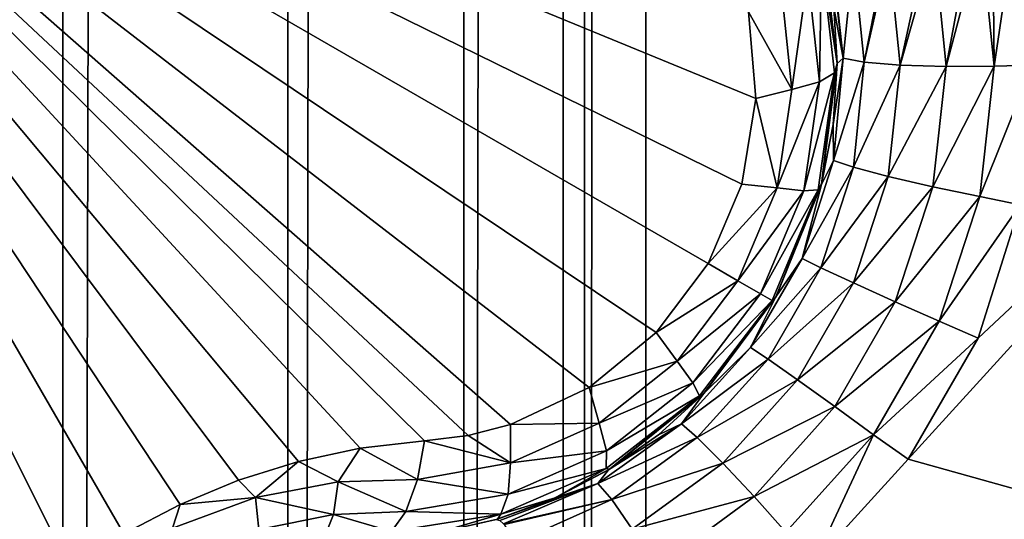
# Model space of a CAD drawing. Header units: metres. Extents: x -206 to 75, y -104 to 104.
# Tile 154 of 256: x -94.297 to -92.665, y -50.505 to -49.677. Entities that reach past the tile are written whole.
import ezdxf

# ---------------------------------------------------------------- set-up
doc = ezdxf.new("R2010")
doc.units = ezdxf.units.M
doc.layers.add('solid_01_1-CONSUMER_THERM_B_125288', color=7, linetype='CONTINUOUS')

msp = doc.modelspace()

# ---------------------------------------------------------------- linework, layer by layer
at = {"layer": 'solid_01_1-CONSUMER_THERM_B_125288'}
for points in [[(-93.358711, -67.339516), (-65.514557, 74.985474), (-65.493088, -75.014526)], [(-93.358711, -67.339516), (-93.257065, -66.795311), (-65.514557, 74.985474)], [(-93.276108, 66.204689), (-65.514557, 74.985474), (-93.257141, -66.241692)], [(-93.257065, -66.795311), (-93.257141, -66.241692), (-65.514557, 74.985474)], [(-93.377754, 65.660484), (-93.276108, 66.204689), (-93.358948, -65.697517)], [(-93.276108, 66.204689), (-93.257141, -66.241692), (-93.358948, -65.697517)], [(-93.577675, 65.144226), (-93.377754, 65.660484), (-93.559013, -65.181313)], [(-93.377754, 65.660484), (-93.358948, -65.697517), (-93.559013, -65.181313)], [(-93.869049, 64.673492), (-93.577675, 65.144226), (-93.850525, -64.710663)], [(-93.577675, 65.144226), (-93.559013, -65.181313), (-93.850525, -64.710663)], [(-94.241959, 64.26432), (-93.869049, 64.673492), (-94.223549, -64.301598)], [(-93.869049, 64.673492), (-93.850525, -64.710663), (-94.223549, -64.301598)], [(-94.683701, 63.930634), (-94.241959, 64.26432), (-94.66539, -63.968037)], [(-94.241959, 64.26432), (-94.223549, -64.301598), (-94.66539, -63.968037)], [(-76.395485, -63.61998, 75.400002), (-91.95182, -42.283638, 75.400002), (-92.716278, -42.467167, 75.400002)], [(-185.595474, -63.627823, 75.400002), (-76.395485, -63.61998, 75.400002), (-169.283783, -42.467205, 75.400002)], [(-76.395485, -63.61998, 75.400002), (-168.500031, -42.528885, 75.400002), (-169.283783, -42.467205, 75.400002)], [(-76.395485, -63.61998, 75.400002), (-92.716278, -42.467167, 75.400002), (-93.500031, -42.528851, 75.400002)], [(-76.395485, -63.61998, 75.400002), (-93.500031, -42.528851, 75.400002), (-168.500031, -42.528885, 75.400002)], [(-149.213455, -45.836296, 1.5), (-150.476547, -45.923691, 1.5), (-65.493088, -75.014526, 1.5)], [(-95.604607, -57.279106, 1.5), (-149.213455, -45.836296, 1.5), (-65.493088, -75.014526, 1.5)], [(-150.476547, -45.923691, 1.5), (-151.110367, -46.03447, 1.5), (-65.493088, -75.014526, 1.5)], [(-93.395622, -61.621201, 72.400002), (-87.207321, -46.714245, 72.400002), (-86.167007, -45.911087, 72.400002)], [(-76.395622, -61.61998, 72.400002), (-93.395622, -61.621201, 72.400002), (-86.167007, -45.911087, 72.400002)], [(-151.110367, -46.03447, 1.5), (-151.7388, -46.190445, 1.5), (-65.493088, -75.014526, 1.5)], [(-151.7388, -46.190445, 1.5), (-152.356613, -46.390984, 1.5), (-65.493088, -75.014526, 1.5)], [(-152.356613, -46.390984, 1.5), (-152.958725, -46.634659, 1.5), (-65.493088, -75.014526, 1.5)], [(-152.958725, -46.634659, 1.5), (-153.540314, -46.919289, 1.5), (-65.493088, -75.014526, 1.5)], [(-93.395622, -61.621201, 72.400002), (-88.335457, -47.387321, 72.400002), (-87.207321, -46.714245, 72.400002)], [(-153.540314, -46.919289, 1.5), (-154.096954, -47.241997, 1.5), (-65.493088, -75.014526, 1.5)], [(-93.395622, -61.621201, 69.400002), (-94.896667, -47.121311, 63.5), (-93.396667, -47.121201, 63.5)], [(-94.89608, -55.271309, 66.816208), (-94.896667, -47.121311, 63.5), (-93.395622, -61.621201, 69.400002)], [(-93.395622, -61.621201, 69.400002), (-93.396667, -47.121201, 63.5), (-93.395622, -61.621201, 72.400002)], [(-93.396561, -48.621201, 69.900002), (-93.395622, -61.621201, 72.400002), (-93.396667, -47.121201, 63.5)], [(-154.096954, -47.241997, 1.5), (-155.120499, -47.987244, 1.5), (-65.493088, -75.014526, 1.5)], [(-93.395622, -61.621201, 72.400002), (-89.536194, -47.92128, 72.400002), (-88.335457, -47.387321, 72.400002)], [(-93.395622, -61.621201, 72.400002), (-90.792053, -48.30822, 72.400002), (-89.536194, -47.92128, 72.400002)], [(-155.120499, -47.987244, 1.5), (-164.83345, -56.139744, 1.5), (-65.493088, -75.014526, 1.5)], [(-93.395622, -61.621201, 72.400002), (-92.084641, -48.542587, 72.400002), (-90.792053, -48.30822, 72.400002)], [(-93.395622, -61.621201, 72.400002), (-93.396561, -48.621201, 72.400002), (-92.084641, -48.542587, 72.400002)], [(-93.396561, -48.621201, 69.900002), (-93.396561, -48.621201, 72.400002), (-93.395622, -61.621201, 72.400002)], [(-93.077133, -49.807705, 16.639118), (-93.089195, -49.663937, 16.603489), (-94.996803, -49.018749, 15.440842)], [(-93.100197, -49.949326, 16.660555), (-93.077133, -49.807705, 16.639118), (-94.996803, -49.018749, 15.440842)], [(-93.156326, -50.080936, 16.667709), (-93.100197, -49.949326, 16.660555), (-94.996803, -49.018749, 15.440842)], [(-93.242188, -50.195396, 16.660564), (-93.156326, -50.080936, 16.667709), (-94.996803, -49.018749, 15.440842)], [(-93.353271, -50.28624, 16.639137), (-93.242188, -50.195396, 16.660564), (-94.996803, -49.018749, 15.440842)], [(-93.483826, -50.347748, 16.603502), (-93.353271, -50.28624, 16.639137), (-94.996803, -49.018749, 15.440842)], [(-93.554077, -50.365906, 16.580477), (-93.483826, -50.347748, 16.603502), (-94.996803, -49.018749, 15.440842)], [(-93.626198, -50.375027, 16.554106), (-93.554077, -50.365906, 16.580477), (-94.996803, -49.018749, 15.440842)], [(-93.732491, -50.387047, 16.516438), (-93.626198, -50.375027, 16.554106), (-94.996803, -49.018749, 15.440842)], [(-93.834869, -50.408974, 16.486917), (-93.732491, -50.387047, 16.516438), (-94.996803, -49.018749, 15.440842)], [(-93.934258, -50.440132, 16.465431), (-93.834869, -50.408974, 16.486917), (-94.996803, -49.018749, 15.440842)], [(-94.031013, -50.480255, 16.452236), (-93.934258, -50.440132, 16.465431), (-94.996803, -49.018749, 15.440842)], [(-94.12458, -50.529011, 16.447765), (-94.031013, -50.480255, 16.452236), (-94.996803, -49.018749, 15.440842)], [(-94.213554, -50.585686, 16.452238), (-94.12458, -50.529011, 16.447765), (-94.996803, -49.018749, 15.440842)], [(-94.296677, -50.649452, 16.465435), (-94.213554, -50.585686, 16.452238), (-94.996803, -49.018749, 15.440842)], [(-94.373344, -50.719975, 16.486925), (-94.296677, -50.649452, 16.465435), (-94.996803, -49.018749, 15.440842)], [(-92.682533, -49.753651, 18.376822), (-92.648277, -49.521835, 18.393747), (-92.684654, -49.53167, 18.401197)], [(-92.682533, -49.753651, 18.376822), (-92.618523, -49.752182, 18.365818), (-92.648277, -49.521835, 18.393747)], [(-92.761917, -49.754303, 18.367188), (-92.721931, -49.540913, 18.402845), (-92.781815, -49.554024, 18.393162)], [(-92.761917, -49.754303, 18.367188), (-92.704437, -49.536678, 18.402803), (-92.721931, -49.540913, 18.402845)], [(-92.761917, -49.754303, 18.367188), (-92.682533, -49.753651, 18.376822), (-92.704437, -49.536678, 18.402803)], [(-92.682533, -49.753651, 18.376822), (-92.684654, -49.53167, 18.401197), (-92.704437, -49.536678, 18.402803)], [(-92.968575, -49.575741, 16.764397), (-92.942642, -49.749706, 16.853399), (-92.966476, -49.557529, 16.8183)], [(-92.942642, -49.749706, 16.853399), (-92.964676, -49.564838, 18.155281), (-92.966476, -49.557529, 16.8183)], [(-92.838028, -49.752106, 18.330465), (-92.795471, -49.556698, 18.388723), (-92.856781, -49.567013, 18.356619)], [(-92.838028, -49.752106, 18.330465), (-92.781815, -49.554024, 18.393162), (-92.795471, -49.556698, 18.388723)], [(-92.761917, -49.754303, 18.367188), (-92.781815, -49.554024, 18.393162), (-92.838028, -49.752106, 18.330465)], [(-92.991096, -49.603191, 16.696569), (-92.971924, -49.779938, 16.739864), (-92.968575, -49.575741, 16.764397)], [(-92.971924, -49.779938, 16.739864), (-92.946762, -49.764999, 16.810608), (-92.968575, -49.575741, 16.764397)], [(-92.968575, -49.575741, 16.764397), (-92.946762, -49.764999, 16.810608), (-92.942642, -49.749706, 16.853399)], [(-92.942642, -49.749706, 16.853399), (-92.948143, -49.65686, 18.139544), (-92.964676, -49.564838, 18.155281)], [(-92.932358, -49.740543, 18.198984), (-92.950867, -49.572025, 18.230299), (-92.952377, -49.571754, 18.225767)], [(-92.932358, -49.740543, 18.198984), (-92.952377, -49.571754, 18.225767), (-92.948143, -49.65686, 18.139544)], [(-92.932358, -49.740543, 18.198984), (-92.915581, -49.573025, 18.298189), (-92.950867, -49.572025, 18.230299)], [(-92.89753, -49.747189, 18.270638), (-92.915581, -49.573025, 18.298189), (-92.932358, -49.740543, 18.198984)], [(-92.89753, -49.747189, 18.270638), (-92.862106, -49.567753, 18.352715), (-92.915581, -49.573025, 18.298189)], [(-92.89753, -49.747189, 18.270638), (-92.856781, -49.567013, 18.356619), (-92.862106, -49.567753, 18.352715)], [(-92.838028, -49.752106, 18.330465), (-92.856781, -49.567013, 18.356619), (-92.89753, -49.747189, 18.270638)], [(-92.991096, -49.603191, 16.696569), (-93.034035, -49.632107, 16.640162), (-93.017784, -49.792431, 16.679848)], [(-92.991096, -49.603191, 16.696569), (-93.017784, -49.792431, 16.679848), (-92.971924, -49.779938, 16.739864)], [(-93.017784, -49.792431, 16.679848), (-93.034035, -49.632107, 16.640162), (-93.089195, -49.663937, 16.603489)], [(-92.932358, -49.740543, 18.198984), (-92.948143, -49.65686, 18.139544), (-92.942642, -49.749706, 18.126162)], [(-92.942642, -49.749706, 16.853399), (-92.942642, -49.749706, 18.126162), (-92.948143, -49.65686, 18.139544)], [(-93.017784, -49.792431, 16.679848), (-93.089195, -49.663937, 16.603489), (-93.077133, -49.807705, 16.639118)], [(-92.932358, -49.740543, 18.198984), (-92.942642, -49.749706, 18.126162), (-92.949142, -49.850792, 18.114405)], [(-92.948578, -49.910023, 18.180346), (-92.932358, -49.740543, 18.198984), (-92.949142, -49.850792, 18.114405)], [(-92.89753, -49.747189, 18.270638), (-92.932358, -49.740543, 18.198984), (-92.948578, -49.910023, 18.180346)], [(-92.968437, -49.949715, 16.876154), (-92.949142, -49.850792, 18.114405), (-92.942642, -49.749706, 18.126162)], [(-92.968437, -49.949715, 16.876154), (-92.942642, -49.749706, 18.126162), (-92.942642, -49.749706, 16.853399)], [(-92.946762, -49.764999, 16.810608), (-92.968437, -49.949715, 16.876154), (-92.942642, -49.749706, 16.853399)], [(-92.915466, -49.921303, 18.252228), (-92.89753, -49.747189, 18.270638), (-92.948578, -49.910023, 18.180346)], [(-92.838028, -49.752106, 18.330465), (-92.89753, -49.747189, 18.270638), (-92.915466, -49.921303, 18.252228)], [(-92.857964, -49.936661, 18.312248), (-92.838028, -49.752106, 18.330465), (-92.915466, -49.921303, 18.252228)], [(-92.761917, -49.754303, 18.367188), (-92.838028, -49.752106, 18.330465), (-92.857964, -49.936661, 18.312248)], [(-92.783844, -49.953815, 18.349087), (-92.761917, -49.754303, 18.367188), (-92.857964, -49.936661, 18.312248)], [(-92.783844, -49.953815, 18.349087), (-92.706108, -49.969921, 18.358753), (-92.682533, -49.753651, 18.376822)], [(-92.783844, -49.953815, 18.349087), (-92.682533, -49.753651, 18.376822), (-92.761917, -49.754303, 18.367188)], [(-92.706108, -49.969921, 18.358753), (-92.639221, -49.983959, 18.34635), (-92.618523, -49.752182, 18.365818)], [(-92.682533, -49.753651, 18.376822), (-92.706108, -49.969921, 18.358753), (-92.618523, -49.752182, 18.365818)], [(-92.997894, -49.960522, 16.767012), (-92.973778, -49.958866, 16.839653), (-92.946762, -49.764999, 16.810608)], [(-92.971924, -49.779938, 16.739864), (-92.997894, -49.960522, 16.767012), (-92.946762, -49.764999, 16.810608)], [(-92.946762, -49.764999, 16.810608), (-92.973778, -49.958866, 16.839653), (-92.968437, -49.949715, 16.876154)], [(-92.971924, -49.779938, 16.739864), (-93.017784, -49.792431, 16.679848), (-93.04203, -49.955597, 16.704649)], [(-92.971924, -49.779938, 16.739864), (-93.04203, -49.955597, 16.704649), (-92.997894, -49.960522, 16.767012)], [(-92.252495, -49.777378, 18.238981), (-92.709015, -50.204727, 18.336405), (-92.824516, -50.405182, 18.336372)], [(-92.419563, -50.518253, 18.186367), (-92.252495, -49.777378, 18.238981), (-92.824516, -50.405182, 18.336372)], [(-92.252495, -49.777378, 18.238981), (-92.639221, -49.983959, 18.34635), (-92.709015, -50.204727, 18.336405)], [(-93.04203, -49.955597, 16.704649), (-93.017784, -49.792431, 16.679848), (-93.077133, -49.807705, 16.639118)], [(-93.04203, -49.955597, 16.704649), (-93.077133, -49.807705, 16.639118), (-93.100197, -49.949326, 16.660555)], [(-92.948578, -49.910023, 18.180346), (-92.949142, -49.850792, 18.114405), (-92.968468, -49.949852, 18.105808)], [(-92.968437, -49.949715, 16.876154), (-92.968468, -49.949852, 18.105808), (-92.949142, -49.850792, 18.114405)], [(-93.000488, -50.072453, 18.170752), (-92.948578, -49.910023, 18.180346), (-92.968468, -49.949852, 18.105808)], [(-92.915466, -49.921303, 18.252228), (-92.948578, -49.910023, 18.180346), (-93.000488, -50.072453, 18.170752)], [(-92.969368, -50.087845, 18.242765), (-92.915466, -49.921303, 18.252228), (-93.000488, -50.072453, 18.170752)], [(-92.857964, -49.936661, 18.312248), (-92.915466, -49.921303, 18.252228), (-92.969368, -50.087845, 18.242765)], [(-92.915527, -50.112953, 18.302893), (-92.857964, -49.936661, 18.312248), (-92.969368, -50.087845, 18.242765)], [(-92.783844, -49.953815, 18.349087), (-92.857964, -49.936661, 18.312248), (-92.915527, -50.112953, 18.302893)], [(-93.04203, -49.955597, 16.704649), (-93.100197, -49.949326, 16.660555), (-93.156326, -50.080936, 16.667709)], [(-93.000488, -50.072453, 18.170752), (-92.968468, -49.949852, 18.105808), (-93.0438, -50.135941, 18.098516)], [(-93.043587, -50.135563, 16.884197), (-93.0438, -50.135941, 18.098516), (-92.968468, -49.949852, 18.105808)], [(-93.043587, -50.135563, 16.884197), (-92.968468, -49.949852, 18.105808), (-92.968437, -49.949715, 16.876154)], [(-92.973778, -49.958866, 16.839653), (-93.043587, -50.135563, 16.884197), (-92.968437, -49.949715, 16.876154)], [(-92.846245, -50.144302, 18.3398), (-92.783844, -49.953815, 18.349087), (-92.915527, -50.112953, 18.302893)], [(-92.846245, -50.144302, 18.3398), (-92.706108, -49.969921, 18.358753), (-92.783844, -49.953815, 18.349087)], [(-93.106766, -50.1096, 16.713093), (-93.04203, -49.955597, 16.704649), (-93.156326, -50.080936, 16.667709)], [(-92.997894, -49.960522, 16.767012), (-93.04203, -49.955597, 16.704649), (-93.106766, -50.1096, 16.713093)], [(-92.997894, -49.960522, 16.767012), (-93.106766, -50.1096, 16.713093), (-93.069321, -50.13121, 16.776274)], [(-93.069321, -50.13121, 16.776274), (-93.050186, -50.142254, 16.849575), (-92.973778, -49.958866, 16.839653)], [(-92.997894, -49.960522, 16.767012), (-93.069321, -50.13121, 16.776274), (-92.973778, -49.958866, 16.839653)], [(-92.973778, -49.958866, 16.839653), (-93.050186, -50.142254, 16.849575), (-93.043587, -50.135563, 16.884197)], [(-92.846245, -50.144302, 18.3398), (-92.773666, -50.176456, 18.349483), (-92.706108, -49.969921, 18.358753)], [(-92.706108, -49.969921, 18.358753), (-92.773666, -50.176456, 18.349483), (-92.639221, -49.983959, 18.34635)], [(-92.773666, -50.176456, 18.349483), (-92.709015, -50.204727, 18.336405), (-92.639221, -49.983959, 18.34635)], [(-93.106766, -50.1096, 16.713093), (-93.156326, -50.080936, 16.667709), (-93.242188, -50.195396, 16.660564)], [(-93.08577, -50.220215, 18.170752), (-93.000488, -50.072453, 18.170752), (-93.0438, -50.135941, 18.098516)], [(-92.969368, -50.087845, 18.242765), (-93.000488, -50.072453, 18.170752), (-93.08577, -50.220215, 18.170752)], [(-93.056877, -50.239456, 18.242765), (-92.969368, -50.087845, 18.242765), (-93.08577, -50.220215, 18.170752)], [(-92.915527, -50.112953, 18.302893), (-92.969368, -50.087845, 18.242765), (-93.056877, -50.239456, 18.242765)], [(-93.207733, -50.242691, 16.704649), (-93.106766, -50.1096, 16.713093), (-93.242188, -50.195396, 16.660564)], [(-93.069321, -50.13121, 16.776274), (-93.106766, -50.1096, 16.713093), (-93.207733, -50.242691, 16.704649)], [(-93.008202, -50.273518, 18.302893), (-92.915527, -50.112953, 18.302893), (-93.056877, -50.239456, 18.242765)], [(-92.846245, -50.144302, 18.3398), (-92.915527, -50.112953, 18.302893), (-93.008202, -50.273518, 18.302893)], [(-93.069321, -50.13121, 16.776274), (-93.207733, -50.242691, 16.704649), (-93.181389, -50.278442, 16.767014)], [(-93.069321, -50.13121, 16.776274), (-93.181389, -50.278442, 16.767014), (-93.050186, -50.142254, 16.849575)], [(-93.181389, -50.278442, 16.767014), (-93.170753, -50.300156, 16.839653), (-93.050186, -50.142254, 16.849575)], [(-93.050186, -50.142254, 16.849575), (-93.170753, -50.300156, 16.839653), (-93.16288, -50.296055, 16.877523)], [(-93.08577, -50.220215, 18.170752), (-93.0438, -50.135941, 18.098516), (-93.163689, -50.296886, 18.104654)], [(-93.16288, -50.296055, 16.877523), (-93.163689, -50.296886, 18.104654), (-93.0438, -50.135941, 18.098516)], [(-93.16288, -50.296055, 16.877523), (-93.0438, -50.135941, 18.098516), (-93.043587, -50.135563, 16.884197)], [(-93.050186, -50.142254, 16.849575), (-93.16288, -50.296055, 16.877523), (-93.043587, -50.135563, 16.884197)], [(-92.946396, -50.317829, 18.3398), (-92.846245, -50.144302, 18.3398), (-93.008202, -50.273518, 18.302893)], [(-92.946396, -50.317829, 18.3398), (-92.773666, -50.176456, 18.349483), (-92.846245, -50.144302, 18.3398)], [(-92.946396, -50.317829, 18.3398), (-92.882248, -50.364586, 18.349483), (-92.773666, -50.176456, 18.349483)], [(-92.773666, -50.176456, 18.349483), (-92.882248, -50.364586, 18.349483), (-92.709015, -50.204727, 18.336405)], [(-93.207733, -50.242691, 16.704649), (-93.242188, -50.195396, 16.660564), (-93.353271, -50.28624, 16.639137)], [(-92.882248, -50.364586, 18.349483), (-92.824516, -50.405182, 18.336372), (-92.709015, -50.204727, 18.336405)], [(-93.200447, -50.346416, 18.180346), (-93.08577, -50.220215, 18.170752), (-93.163689, -50.296886, 18.104654)], [(-93.056877, -50.239456, 18.242765), (-93.08577, -50.220215, 18.170752), (-93.200447, -50.346416, 18.180346)], [(-93.336884, -50.34531, 16.679848), (-93.207733, -50.242691, 16.704649), (-93.353271, -50.28624, 16.639137)], [(-93.181389, -50.278442, 16.767014), (-93.207733, -50.242691, 16.704649), (-93.336884, -50.34531, 16.679848)], [(-93.174118, -50.369446, 18.252228), (-93.056877, -50.239456, 18.242765), (-93.200447, -50.346416, 18.180346)], [(-93.008202, -50.273518, 18.302893), (-93.056877, -50.239456, 18.242765), (-93.174118, -50.369446, 18.252228)], [(-93.181389, -50.278442, 16.767014), (-93.336884, -50.34531, 16.679848), (-93.324753, -50.39127, 16.739864)], [(-93.181389, -50.278442, 16.767014), (-93.324753, -50.39127, 16.739864), (-93.170753, -50.300156, 16.839653)], [(-93.13205, -50.411552, 18.312248), (-93.008202, -50.273518, 18.302893), (-93.174118, -50.369446, 18.252228)], [(-92.946396, -50.317829, 18.3398), (-93.008202, -50.273518, 18.302893), (-93.13205, -50.411552, 18.312248)], [(-93.336884, -50.34531, 16.679848), (-93.353271, -50.28624, 16.639137), (-93.483826, -50.347748, 16.603502)], [(-93.319618, -50.421852, 16.856203), (-93.163689, -50.296886, 18.104654), (-93.16288, -50.296055, 16.877523)], [(-93.170753, -50.300156, 16.839653), (-93.319618, -50.421852, 16.856203), (-93.16288, -50.296055, 16.877523)], [(-93.170753, -50.300156, 16.839653), (-93.325104, -50.420532, 16.81061), (-93.319618, -50.421852, 16.856203)], [(-93.324753, -50.39127, 16.739864), (-93.325104, -50.420532, 16.81061), (-93.170753, -50.300156, 16.839653)], [(-93.319618, -50.421852, 16.856203), (-93.238281, -50.364819, 18.112694), (-93.163689, -50.296886, 18.104654)], [(-93.200447, -50.346416, 18.180346), (-93.163689, -50.296886, 18.104654), (-93.238281, -50.364819, 18.112694)], [(-93.080116, -50.467152, 18.349087), (-92.946396, -50.317829, 18.3398), (-93.13205, -50.411552, 18.312248)], [(-93.080116, -50.467152, 18.349087), (-92.882248, -50.364586, 18.349483), (-92.946396, -50.317829, 18.3398)], [(-93.483826, -50.411446, 16.640163), (-93.336884, -50.34531, 16.679848), (-93.483826, -50.347748, 16.603502)], [(-93.324753, -50.39127, 16.739864), (-93.336884, -50.34531, 16.679848), (-93.483826, -50.411446, 16.640163)], [(-93.483826, -50.411446, 16.640163), (-93.483826, -50.347748, 16.603502), (-93.554077, -50.365906, 16.580477)], [(-93.339081, -50.445244, 18.198986), (-93.200447, -50.346416, 18.180346), (-93.321266, -50.422852, 18.12392)], [(-93.174118, -50.369446, 18.252228), (-93.200447, -50.346416, 18.180346), (-93.339081, -50.445244, 18.198986)], [(-93.200447, -50.346416, 18.180346), (-93.238281, -50.364819, 18.112694), (-93.321266, -50.422852, 18.12392)], [(-93.637787, -50.438942, 16.587652), (-93.626198, -50.375027, 16.554106), (-93.732491, -50.387047, 16.516438)], [(-93.483826, -50.411446, 16.640163), (-93.626198, -50.375027, 16.554106), (-93.637787, -50.438942, 16.587652)], [(-93.483826, -50.411446, 16.640163), (-93.554077, -50.365906, 16.580477), (-93.626198, -50.375027, 16.554106)], [(-93.31591, -50.472073, 18.270638), (-93.174118, -50.369446, 18.252228), (-93.339081, -50.445244, 18.198986)], [(-93.319618, -50.421852, 16.856203), (-93.321266, -50.422852, 18.12392), (-93.238281, -50.364819, 18.112694)], [(-93.13205, -50.411552, 18.312248), (-93.174118, -50.369446, 18.252228), (-93.31591, -50.472073, 18.270638)], [(-93.080116, -50.467152, 18.349087), (-93.02729, -50.526402, 18.358753), (-92.882248, -50.364586, 18.349483)], [(-92.882248, -50.364586, 18.349483), (-93.02729, -50.526402, 18.358753), (-92.980682, -50.57642, 18.346264)], [(-92.882248, -50.364586, 18.349483), (-92.980682, -50.57642, 18.346264), (-92.824516, -50.405182, 18.336372)], [(-93.769272, -50.442657, 16.53348), (-93.732491, -50.387047, 16.516438), (-93.834869, -50.408974, 16.486917)], [(-93.769272, -50.442657, 16.53348), (-93.637787, -50.438942, 16.587652), (-93.732491, -50.387047, 16.516438)], [(-93.324753, -50.39127, 16.739864), (-93.483826, -50.411446, 16.640163), (-93.487381, -50.463089, 16.696571)], [(-93.324753, -50.39127, 16.739864), (-93.487381, -50.463089, 16.696571), (-93.325104, -50.420532, 16.81061)], [(-93.906387, -50.468704, 16.492586), (-93.834869, -50.408974, 16.486917), (-93.934258, -50.440132, 16.465431)], [(-93.906387, -50.468704, 16.492586), (-93.769272, -50.442657, 16.53348), (-93.834869, -50.408974, 16.486917)], [(-92.419563, -50.518253, 18.186367), (-92.824516, -50.405182, 18.336372), (-92.980682, -50.57642, 18.346264)], [(-93.487381, -50.463089, 16.696571), (-93.483826, -50.411446, 16.640163), (-93.637787, -50.438942, 16.587652)], [(-93.325104, -50.420532, 16.81061), (-93.499886, -50.496319, 16.7644), (-93.409431, -50.469051, 16.84009)], [(-93.487381, -50.463089, 16.696571), (-93.499886, -50.496319, 16.7644), (-93.325104, -50.420532, 16.81061)], [(-93.339081, -50.445244, 18.198986), (-93.321266, -50.422852, 18.12392), (-93.411423, -50.469936, 18.138186)], [(-93.409431, -50.469051, 16.84009), (-93.411423, -50.469936, 18.138186), (-93.321266, -50.422852, 18.12392)], [(-93.325104, -50.420532, 16.81061), (-93.409431, -50.469051, 16.84009), (-93.319618, -50.421852, 16.856203)], [(-93.409431, -50.469051, 16.84009), (-93.321266, -50.422852, 18.12392), (-93.319618, -50.421852, 16.856203)], [(-93.281883, -50.521137, 18.330465), (-93.13205, -50.411552, 18.312248), (-93.31591, -50.472073, 18.270638)], [(-93.080116, -50.467152, 18.349087), (-93.13205, -50.411552, 18.312248), (-93.281883, -50.521137, 18.330465)], [(-93.906387, -50.468704, 16.492586), (-93.934258, -50.440132, 16.465431), (-94.031013, -50.480255, 16.452236)], [(-93.776848, -50.497032, 16.586802), (-93.769272, -50.442657, 16.53348), (-93.906387, -50.468704, 16.492586)], [(-93.656967, -50.491863, 16.639467), (-93.769272, -50.442657, 16.53348), (-93.776848, -50.497032, 16.586802)], [(-93.637787, -50.438942, 16.587652), (-93.769272, -50.442657, 16.53348), (-93.656967, -50.491863, 16.639467)], [(-93.487381, -50.463089, 16.696571), (-93.637787, -50.438942, 16.587652), (-93.656967, -50.491863, 16.639467)], [(-93.339081, -50.445244, 18.198986), (-93.411423, -50.469936, 18.138186), (-93.507385, -50.505157, 18.155281)], [(-93.501587, -50.506523, 18.193224), (-93.339081, -50.445244, 18.198986), (-93.507385, -50.505157, 18.155281)], [(-93.501587, -50.506523, 18.193224), (-93.495247, -50.512348, 18.225765), (-93.339081, -50.445244, 18.198986)], [(-93.31591, -50.472073, 18.270638), (-93.339081, -50.445244, 18.198986), (-93.495247, -50.512348, 18.225765)], [(-94.043755, -50.519428, 16.47019), (-93.906387, -50.468704, 16.492586), (-94.031013, -50.480255, 16.452236)], [(-93.90081, -50.521889, 16.54734), (-93.906387, -50.468704, 16.492586), (-94.043755, -50.519428, 16.47019)], [(-93.776848, -50.497032, 16.586802), (-93.906387, -50.468704, 16.492586), (-93.90081, -50.521889, 16.54734)], [(-93.487381, -50.463089, 16.696571), (-93.656967, -50.491863, 16.639467), (-93.499886, -50.496319, 16.7644)], [(-93.505119, -50.504486, 16.820389), (-93.507385, -50.505157, 18.155281), (-93.411423, -50.469936, 18.138186)], [(-93.505119, -50.504486, 16.820389), (-93.411423, -50.469936, 18.138186), (-93.409431, -50.469051, 16.84009)], [(-93.499886, -50.496319, 16.7644), (-93.505119, -50.504486, 16.820389), (-93.409431, -50.469051, 16.84009)], [(-93.31591, -50.472073, 18.270638), (-93.495247, -50.512348, 18.225765), (-93.494255, -50.513523, 18.230297)], [(-93.475739, -50.543571, 18.298187), (-93.31591, -50.472073, 18.270638), (-93.494255, -50.513523, 18.230297)], [(-93.281883, -50.521137, 18.330465), (-93.31591, -50.472073, 18.270638), (-93.475739, -50.543571, 18.298187)], [(-93.241905, -50.585941, 18.367188), (-93.080116, -50.467152, 18.349087), (-93.281883, -50.521137, 18.330465)], [(-93.241905, -50.585941, 18.367188), (-93.02729, -50.526402, 18.358753), (-93.080116, -50.467152, 18.349087)], [(-94.043755, -50.519428, 16.47019), (-94.031013, -50.480255, 16.452236), (-94.12458, -50.529011, 16.447765)], [(-93.656967, -50.491863, 16.639467), (-93.776848, -50.497032, 16.586802), (-93.680962, -50.525047, 16.701927)], [(-93.499886, -50.496319, 16.7644), (-93.656967, -50.491863, 16.639467), (-93.680962, -50.525047, 16.701927)], [(-93.776848, -50.497032, 16.586802), (-93.90081, -50.521889, 16.54734), (-93.791458, -50.532978, 16.652763)], [(-93.776848, -50.497032, 16.586802), (-93.791458, -50.532978, 16.652763), (-93.680962, -50.525047, 16.701927)], [(-93.499886, -50.496319, 16.7644), (-93.680962, -50.525047, 16.701927), (-93.605209, -50.527344, 16.79719)], [(-93.499886, -50.496319, 16.7644), (-93.605209, -50.527344, 16.79719), (-93.505119, -50.504486, 16.820389)], [(-93.605209, -50.527344, 16.79719), (-93.507385, -50.505157, 18.155281), (-93.505119, -50.504486, 16.820389)]]:
    msp.add_3dface(points, dxfattribs=at)

doc.saveas('drawing.dxf')
